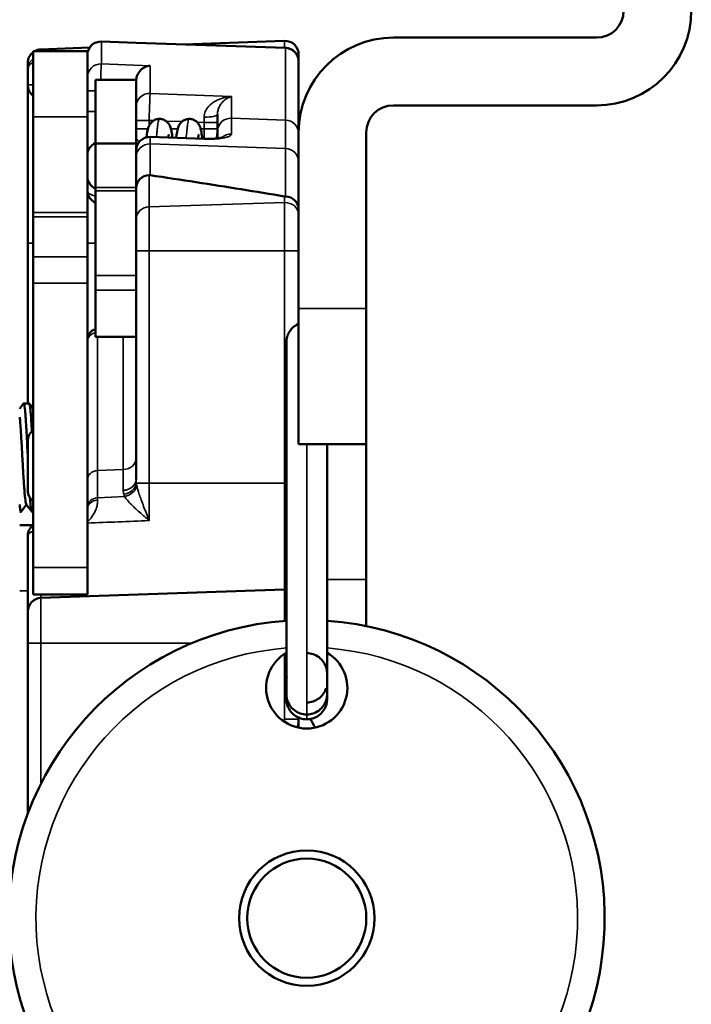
# Model space of a CAD drawing. Header units: millimetres. Extents: x 75 to 4764, y 75 to 3163.
# Tile 60 of 198: x 2380 to 2405, y 1037 to 1074. Entities that reach past the tile are written whole.
import ezdxf

# ---------------------------------------------------------------- set-up
doc = ezdxf.new("R2010")
doc.units = ezdxf.units.MM
doc.header["$LTSCALE"] = 15
doc.layers.add('Visible (ISO)', color=7, linetype='Continuous', lineweight=50)
doc.layers.add('Visible Narrow (ISO)', color=7, linetype='Continuous', lineweight=35)

msp = doc.modelspace()

# ---------------------------------------------------------------- linework, layer by layer
at = {"layer": 'Visible (ISO)'}
for p, q in [((2384.775, 1072.946), (2383.493, 1072.99)), ((2390.293, 1072.753), (2384.775, 1072.946)), ((2386.53, 1072.884), (2390.258, 1073.014)), ((2401.775, 1073.133), (2394.275, 1073.133)), ((2380.975, 1072.633), (2380.975, 1070.214)), ((2382.975, 1072.633), (2380.975, 1072.633)), ((2381.258, 1072.7), (2383.056, 1072.763)), ((2382.975, 1072.633), (2382.975, 1070.214)), ((2390.775, 1072.257), (2390.775, 1072.515)), ((2380.775, 1072.2), (2380.775, 1071.968)), ((2390.775, 1072.257), (2390.775, 1072.253)), ((2390.775, 1069.633), (2390.775, 1072.253)), ((2380.775, 1071.967), (2380.775, 1071.968)), ((2380.775, 1071.967), (2380.775, 1071.966)), ((2380.775, 1071.966), (2380.775, 1071.967)), ((2380.775, 1071.967), (2380.775, 1071.966)), ((2380.775, 1071.386), (2380.775, 1071.966)), ((2380.775, 1065.553), (2380.775, 1071.386)), ((2383.275, 1071.578), (2383.275, 1069.223)), ((2383.275, 1071.578), (2383.275, 1071.578)), ((2383.275, 1071.578), (2384.775, 1071.578)), ((2384.775, 1071.578), (2384.775, 1071.578)), ((2384.775, 1069.223), (2384.775, 1071.578)), ((2387.775, 1070.295), (2387.775, 1069.664)), ((2394.275, 1070.633), (2401.775, 1070.633)), ((2380.975, 1070.214), (2380.975, 1066.676)), ((2382.975, 1070.214), (2382.975, 1066.676)), ((2387.775, 1069.664), (2387.775, 1069.413)), ((2390.775, 1069.633), (2390.775, 1063.133)), ((2393.275, 1063.133), (2393.275, 1069.633)), ((2383.275, 1069.223), (2383.275, 1067.6)), ((2384.775, 1069.223), (2383.275, 1069.223)), ((2384.775, 1069.223), (2384.775, 1067.6)), ((2385.293, 1069.469), (2387.293, 1069.397)), ((2383.275, 1067.6), (2383.275, 1067.476)), ((2383.275, 1064.355), (2383.275, 1067.476)), ((2384.775, 1067.476), (2384.775, 1067.6)), ((2384.775, 1064.355), (2384.775, 1067.476)), ((2380.975, 1066.514), (2380.975, 1066.676)), ((2382.975, 1066.676), (2382.975, 1066.514)), ((2380.975, 1066.514), (2380.975, 1065.043)), ((2382.975, 1066.514), (2382.975, 1065.043)), ((2380.775, 1059.633), (2380.775, 1065.553)), ((2380.975, 1065.043), (2380.975, 1064.065)), ((2382.975, 1064.065), (2382.975, 1065.043)), ((2383.275, 1064.355), (2383.275, 1063.808)), ((2384.775, 1063.808), (2384.775, 1064.355)), ((2380.975, 1053.573), (2380.975, 1064.065)), ((2380.975, 1064.005), (2380.975, 1064.005)), ((2382.975, 1053.573), (2382.975, 1064.065)), ((2383.275, 1063.808), (2383.275, 1062.085)), ((2384.775, 1062.085), (2384.775, 1063.808)), ((2390.775, 1063.133), (2390.775, 1058.133)), ((2393.275, 1058.133), (2393.275, 1063.133)), ((2380.975, 1062.762), (2380.975, 1062.762)), ((2383.275, 1062.085), (2384.775, 1062.085)), ((2384.775, 1056.828), (2384.775, 1062.085)), ((2380.625, 1059.633), (2380.825, 1059.633)), ((2380.775, 1058.244), (2380.775, 1056.423)), ((2393.275, 1058.133), (2390.775, 1058.133)), ((2393.275, 1058.133), (2393.275, 1053.133)), ((2384.85, 1056.409), (2384.85, 1056.409)), ((2384.463, 1056.044), (2384.463, 1056.044)), ((2380.475, 1055.633), (2380.525, 1055.633)), ((2380.925, 1055.633), (2380.975, 1055.633)), ((2380.97, 1055.143), (2380.475, 1055.143)), ((2380.775, 1051.951), (2380.775, 1054.747)), ((2380.975, 1053.573), (2380.975, 1052.573)), ((2382.975, 1052.573), (2382.975, 1053.573)), ((2393.275, 1051.411), (2393.275, 1053.133)), ((2380.975, 1052.573), (2382.975, 1052.573)), ((2390.258, 1052.765), (2381.258, 1052.451)), ((2380.775, 1050.783), (2380.775, 1051.951)), ((2380.775, 1044.495), (2380.775, 1050.783)), ((2390.325, 1049.382), (2390.325, 1049.404)), ((2390.325, 1049.382), (2390.325, 1049.4)), ((2390.775, 1048.035), (2390.775, 1047.982)), ((2390.775, 1047.914), (2390.775, 1047.982))]:
    msp.add_line(p, q, dxfattribs=at)
for radius in [2.5, 2.2]:
    msp.add_circle((2391.075, 1040.633), radius, dxfattribs=at)
for centre, radius, start, end in [((2401.775, 1074.133), 3.5, 270, 0), ((2401.775, 1074.133), 1, 270, 0), ((2390.275, 1072.515), 0.5, 0, 92), ((2394.275, 1069.633), 3.5, 90, 180), ((2381.275, 1072.2), 0.5, 126.8699, 180), ((2381.275, 1072.2), 0.5, 92, 119.985), ((2381.275, 1071.386), 0.5, 180, 233.1301), ((2394.275, 1069.633), 1, 90, 180), ((2387.275, 1069.616), 0.5, 335.4411, 0), ((2383.475, 1068.788), 0.5, 113.5782, 180), ((2385.275, 1068.969), 0.5, 87.9472, 180), ((2383.475, 1068.019), 0.5, 180, 246.4218), ((2383.475, 1067.499), 0.5, 180.0006, 246.4218), ((2383.375, 1061.984), 0.4, 104.4775, 180), ((2381.275, 1059.191), 0.5, 126.8699, 137.6112), ((2381.275, 1058.244), 0.5, 126.8699, 180), ((2381.275, 1056.423), 0.5, 180, 233.1301), ((2381.275, 1054.747), 0.5, 126.8699, 180), ((2390.275, 1052.266), 0.5, 84.2633, 92), ((2381.275, 1051.951), 0.5, 92, 180), ((2391.075, 1040.633), 11, 93.9096, 86.0904), ((2391.075, 1049.133), 1.5, 120.0007, 59.9993), ((2388.775, 1047.914), 2, 352.9124, 0), ((2394.775, 1049.799), 4, 206.963, 212.2022)]:
    msp.add_arc(centre, radius, start, end, dxfattribs=at)
for centre, major_axis, ratio, start_param, end_param in [((2383.475, 1072.491), (-0.5, 0), 0.999993, 4.677482, 6.283185), ((2390.275, 1072.253), (0.5, 0), 0.999992, 0, 1.53589), ((2385.275, 1067.589), (0.5, 0), 0.937171, 1.605931, 3.141808), ((2385.272, 1067.432), (0.011, -0.626), 0.554458, 3.049029, 3.149576), ((2390.276, 1068.072), (0.036, -0.803), 0.564259, 6.162519, 6.239309), ((2390.275, 1066.802), (-0.5, 0), 0.933545, 3.141415, 4.677294), ((2391.075, 1049.433), (-0.75, 0), 0.962938, 6.125238, 6.292156)]:
    msp.add_ellipse(centre, major_axis=major_axis, ratio=ratio, start_param=start_param, end_param=end_param, dxfattribs=at)
for points, knots in [([(2390.775, 1072.257), (2390.775, 1072.294), (2390.771, 1072.331), (2390.762, 1072.368), (2390.754, 1072.405), (2390.741, 1072.441), (2390.724, 1072.475), (2390.707, 1072.509), (2390.686, 1072.541), (2390.662, 1072.57), (2390.638, 1072.6), (2390.61, 1072.626), (2390.58, 1072.65), (2390.55, 1072.673), (2390.516, 1072.694), (2390.481, 1072.709), (2390.446, 1072.725), (2390.409, 1072.737), (2390.372, 1072.744), (2390.337, 1072.751), (2390.302, 1072.754), (2390.267, 1072.753)], [0, 0, 0, 0, 0.1428571, 0.1428571, 0.1428571, 0.2857143, 0.2857143, 0.2857143, 0.4285714, 0.4285714, 0.4285714, 0.5714286, 0.5714286, 0.5714286, 0.7142857, 0.7142857, 0.7142857, 0.8571429, 0.8571429, 0.8571429, 0.9881918, 0.9881918, 0.9881918, 0.9881918]), ([(2384.775, 1071.53), (2384.775, 1071.593), (2384.786, 1071.653), (2384.83, 1071.782), (2384.87, 1071.851), (2384.976, 1071.969), (2385.037, 1072.014), (2385.163, 1072.074), (2385.227, 1072.091), (2385.291, 1072.096), (2385.292, 1072.096), (2385.293, 1072.096)], [-0.1239058, -0.1239058, -0.1239058, -0.1239058, -0.0996639, -0.0996639, -0.0662439, -0.0662439, -0.0323244, -0.0323244, 0, 0, 0.0004766, 0.0004766, 0.0004766, 0.0004766]), ([(2385.158, 1069.456), (2385.177, 1069.611), (2385.188, 1069.712), (2385.244, 1069.859), (2385.252, 1069.88), (2385.278, 1069.929), (2385.298, 1069.96), (2385.354, 1070.023), (2385.391, 1070.055), (2385.471, 1070.101), (2385.514, 1070.117), (2385.584, 1070.131), (2385.61, 1070.133), (2385.636, 1070.133)], [0.8476144, 0.8476144, 0.8476144, 0.8476144, 0.9476737, 0.9476737, 0.9625314, 0.9625314, 0.9796089, 0.9796089, 0.9967384, 0.9967384, 1.0115833, 1.0115833, 1.0200344, 1.0200344, 1.0200344, 1.0200344]), ([(2385.636, 1070.133), (2385.683, 1070.133), (2385.731, 1070.124), (2385.817, 1070.093), (2385.857, 1070.071), (2385.923, 1070.019), (2385.95, 1069.99), (2385.99, 1069.936), (2386.003, 1069.912), (2386.028, 1069.861), (2386.038, 1069.836), (2386.063, 1069.76), (2386.073, 1069.713), (2386.095, 1069.595), (2386.105, 1069.522), (2386.116, 1069.44)], [0, 0, 0, 0, 0.0154568, 0.0154568, 0.0305935, 0.0305935, 0.0457882, 0.0457882, 0.0606216, 0.0606216, 0.0801121, 0.0801121, 0.1242257, 0.1242257, 0.1757364, 0.1757364, 0.1757364, 0.1757364]), ([(2386.256, 1069.434), (2386.275, 1069.592), (2386.288, 1069.699), (2386.343, 1069.86), (2386.36, 1069.907), (2386.422, 1069.989), (2386.445, 1070.014), (2386.504, 1070.064), (2386.542, 1070.087), (2386.626, 1070.12), (2386.672, 1070.131), (2386.725, 1070.133), (2386.73, 1070.133), (2386.736, 1070.133)], [0.8431934, 0.8431934, 0.8431934, 0.8431934, 0.9423062, 0.9423062, 0.9745561, 0.9745561, 0.98785, 0.98785, 1.002811, 1.002811, 1.018054, 1.018054, 1.019911, 1.019911, 1.019911, 1.019911]), ([(2386.736, 1070.133), (2386.783, 1070.133), (2386.831, 1070.124), (2386.917, 1070.093), (2386.957, 1070.071), (2387.023, 1070.019), (2387.05, 1069.99), (2387.09, 1069.936), (2387.103, 1069.911), (2387.128, 1069.861), (2387.138, 1069.836), (2387.163, 1069.76), (2387.173, 1069.712), (2387.196, 1069.585), (2387.209, 1069.499), (2387.22, 1069.4)], [0, 0, 0, 0, 0.0154591, 0.0154591, 0.0305978, 0.0305978, 0.0457957, 0.0457957, 0.0606327, 0.0606327, 0.0801315, 0.0801315, 0.1242734, 0.1242734, 0.1837453, 0.1837453, 0.1837453, 0.1837453]), ([(2385.985, 1069.563), (2385.985, 1069.563), (2385.985, 1069.562), (2385.982, 1069.552), (2385.978, 1069.533), (2385.97, 1069.489), (2385.967, 1069.469), (2385.963, 1069.445)], [0.07851409, 0.07851409, 0.07851409, 0.07851409, 0.08713624, 0.08713624, 0.1183827, 0.1183827, 0.13927715, 0.13927715, 0.13927715, 0.13927715]), ([(2387.085, 1069.563), (2387.085, 1069.563), (2387.085, 1069.562), (2387.082, 1069.552), (2387.078, 1069.533), (2387.068, 1069.48), (2387.063, 1069.446), (2387.058, 1069.406)], [0.07860141, 0.07860141, 0.07860141, 0.07860141, 0.08718151, 0.08718151, 0.11853547, 0.11853547, 0.15021892, 0.15021892, 0.15021892, 0.15021892]), ([(2387.293, 1069.397), (2387.376, 1069.394), (2387.459, 1069.394), (2387.615, 1069.399), (2387.688, 1069.404), (2387.813, 1069.417), (2387.868, 1069.426), (2387.926, 1069.438), (2387.941, 1069.442), (2387.963, 1069.448), (2387.971, 1069.45), (2387.98, 1069.453), (2387.982, 1069.454), (2387.982, 1069.454)], [0, 0, 0, 0, 0.02479418, 0.02479418, 0.04905442, 0.04905442, 0.07225856, 0.07225856, 0.08240107, 0.08240107, 0.09083279, 0.09083279, 0.0978351, 0.0978351, 0.0978351, 0.0978351]), ([(2385.293, 1068.056), (2385.868, 1067.97), (2386.436, 1067.884), (2386.996, 1067.798), (2387.555, 1067.711), (2388.107, 1067.624), (2388.651, 1067.536), (2389.194, 1067.449), (2389.73, 1067.361), (2390.258, 1067.272)], [0, 0, 0, 0, 0.333333, 0.333333, 0.333333, 0.666667, 0.666667, 0.666667, 1, 1, 1, 1]), ([(2390.325, 1055.089), (2390.325, 1055.708), (2390.325, 1056.363), (2390.325, 1057.638), (2390.325, 1058.248), (2390.325, 1059.319), (2390.325, 1059.765), (2390.325, 1060.398), (2390.325, 1060.589), (2390.325, 1060.875), (2390.325, 1060.977), (2390.325, 1061.23), (2390.325, 1061.374), (2390.325, 1061.595), (2390.325, 1061.681), (2390.325, 1061.809), (2390.325, 1061.852), (2390.325, 1061.876), (2390.325, 1061.88), (2390.325, 1061.883), (2390.325, 1061.883), (2390.325, 1061.884), (2390.325, 1061.884), (2390.325, 1061.884), (2390.325, 1061.884), (2390.325, 1061.885), (2390.325, 1061.885), (2390.325, 1061.886), (2390.325, 1061.886), (2390.325, 1061.887), (2390.325, 1061.887), (2390.325, 1061.888), (2390.325, 1061.889), (2390.326, 1061.955), (2390.335, 1062.022), (2390.37, 1062.149), (2390.397, 1062.21), (2390.464, 1062.323), (2390.505, 1062.375), (2390.599, 1062.467), (2390.652, 1062.507), (2390.731, 1062.551), (2390.753, 1062.562), (2390.775, 1062.571)], [0, 0, 0, 0, 0.2661859, 0.2661859, 0.4794918, 0.4794918, 0.612874, 0.612874, 0.6694472, 0.6694472, 0.7020423, 0.7020423, 0.7552193, 0.7552193, 0.8026739, 0.8026739, 0.8520715, 0.8520715, 0.8658238, 0.8658238, 0.8709778, 0.8709778, 0.8721967, 0.8721967, 0.8728062, 0.8728062, 0.8734184, 0.8734184, 0.8735726, 0.8735726, 0.873728, 0.873728, 0.8740381, 0.8740381, 0.8937641, 0.8937641, 0.9134297, 0.9134297, 0.9330954, 0.9330954, 0.9527611, 0.9527611, 0.9600954, 0.9600954, 0.9600954, 0.9600954]), ([(2380.619, 1059.629), (2380.62, 1059.63), (2380.62, 1059.631), (2380.627, 1059.637), (2380.633, 1059.631), (2380.651, 1059.576), (2380.664, 1059.487), (2380.682, 1059.288), (2380.689, 1059.213), (2380.701, 1059.046), (2380.706, 1058.954), (2380.717, 1058.779), (2380.722, 1058.698), (2380.737, 1058.422), (2380.747, 1058.215), (2380.763, 1057.879), (2380.769, 1057.757), (2380.775, 1057.635)], [2.8246269, 2.8246269, 2.8246269, 2.8246269, 2.8280665, 2.8280665, 2.8661302, 2.8661302, 2.9450902, 2.9450902, 2.9833229, 2.9833229, 3.0207994, 3.0207994, 3.0499435, 3.0499435, 3.1157269, 3.1157269, 3.1525386, 3.1525386, 3.1525386, 3.1525386]), ([(2380.927, 1058.602), (2380.922, 1058.689), (2380.917, 1058.773), (2380.907, 1058.934), (2380.903, 1059.012), (2380.892, 1059.17), (2380.886, 1059.247), (2380.874, 1059.384), (2380.868, 1059.442), (2380.849, 1059.585), (2380.837, 1059.633), (2380.825, 1059.633)], [0.7317873, 0.7317873, 0.7317873, 0.7317873, 0.7617458, 0.7617458, 0.7930111, 0.7930111, 0.8304856, 0.8304856, 0.8688009, 0.8688009, 0.9454501, 0.9454501, 0.9454501, 0.9454501]), ([(2380.718, 1055.91), (2380.707, 1055.925), (2380.696, 1055.975), (2380.672, 1056.151), (2380.66, 1056.283), (2380.635, 1056.614), (2380.622, 1056.808), (2380.598, 1057.214), (2380.586, 1057.438), (2380.561, 1057.884), (2380.549, 1058.11), (2380.524, 1058.515), (2380.512, 1058.711), (2380.491, 1058.969), (2380.484, 1059.054), (2380.475, 1059.13)], [-1.7132297, -1.7132297, -1.7132297, -1.7132297, -1.6409507, -1.6409507, -1.5593395, -1.5593395, -1.4780104, -1.4780104, -1.4041199, -1.4041199, -1.3446244, -1.3446244, -1.2997472, -1.2997472, -1.2795303, -1.2795303, -1.2795303, -1.2795303]), ([(2391.825, 1058.133), (2391.825, 1057.268), (2391.825, 1056.397), (2391.825, 1055.552), (2391.825, 1055.488), (2391.825, 1055.393), (2391.825, 1055.363), (2391.825, 1055.243), (2391.825, 1055.153), (2391.825, 1054.8), (2391.825, 1054.546), (2391.825, 1053.69), (2391.825, 1053.151), (2391.825, 1052.122), (2391.825, 1051.656), (2391.825, 1050.67), (2391.825, 1050.239), (2391.825, 1049.347), (2391.825, 1049.069), (2391.825, 1048.931), (2391.825, 1048.914), (2391.825, 1048.903), (2391.825, 1048.902), (2391.825, 1048.901), (2391.825, 1048.901), (2391.825, 1048.9), (2391.825, 1048.901), (2391.825, 1048.9), (2391.825, 1048.9), (2391.825, 1048.899), (2391.825, 1048.899), (2391.825, 1048.898), (2391.825, 1048.897), (2391.825, 1048.896), (2391.825, 1048.896), (2391.825, 1048.895), (2391.825, 1048.894), (2391.825, 1048.889), (2391.825, 1048.885), (2391.825, 1048.876), (2391.825, 1048.872), (2391.824, 1048.853), (2391.823, 1048.84), (2391.817, 1048.785), (2391.81, 1048.745), (2391.778, 1048.625), (2391.742, 1048.549), (2391.651, 1048.413), (2391.593, 1048.353), (2391.464, 1048.254), (2391.39, 1048.215), (2391.237, 1048.164), (2391.156, 1048.151), (2391.075, 1048.151)], [0.60195, 0.60195, 0.60195, 0.60195, 0.862025, 0.862025, 0.883691, 0.883691, 0.893997, 0.893997, 0.924922, 0.924922, 1.017866, 1.017866, 1.253652, 1.253652, 1.542327, 1.542327, 1.98463, 1.98463, 2.739019, 2.739019, 2.909034, 2.909034, 2.972783, 2.972783, 2.980557, 2.980557, 2.986387, 2.986387, 2.987481, 2.987481, 2.98788, 2.98788, 2.988183, 2.988183, 2.988333, 2.988333, 2.988637, 2.988637, 2.989851, 2.989851, 2.991216, 2.991216, 2.995313, 2.995313, 3.007638, 3.007638, 3.032336, 3.032336, 3.056705, 3.056705, 3.081085, 3.081085, 3.105211, 3.105211, 3.105211, 3.105211]), ([(2391.825, 1058.133), (2391.825, 1057.54), (2391.825, 1056.988), (2391.825, 1055.986), (2391.825, 1055.529), (2391.825, 1055.089)], [0.5977786, 0.5977786, 0.5977786, 0.5977786, 0.8025571, 0.8025571, 0.9915949, 0.9915949, 0.9915949, 0.9915949]), ([(2380.855, 1056.152), (2380.859, 1056.087), (2380.864, 1056.026), (2380.874, 1055.913), (2380.879, 1055.861), (2380.894, 1055.729), (2380.904, 1055.672), (2380.918, 1055.638), (2380.921, 1055.633), (2380.925, 1055.633)], [3.3201305, 3.3201305, 3.3201305, 3.3201305, 3.3495262, 3.3495262, 3.3814355, 3.3814355, 3.4440179, 3.4440179, 3.4679421, 3.4679421, 3.4679421, 3.4679421]), ([(2380.531, 1055.638), (2380.525, 1055.63), (2380.52, 1055.633), (2380.504, 1055.672), (2380.494, 1055.729), (2380.481, 1055.842), (2380.478, 1055.87), (2380.475, 1055.901)], [1.5628488, 1.5628488, 1.5628488, 1.5628488, 1.5999097, 1.5999097, 1.6625021, 1.6625021, 1.6808828, 1.6808828, 1.6808828, 1.6808828]), ([(2391.075, 1048.151), (2390.994, 1048.151), (2390.912, 1048.164), (2390.759, 1048.216), (2390.685, 1048.255), (2390.556, 1048.353), (2390.499, 1048.414), (2390.408, 1048.549), (2390.373, 1048.625), (2390.341, 1048.742), (2390.334, 1048.782), (2390.327, 1048.842), (2390.326, 1048.862), (2390.325, 1048.886), (2390.325, 1048.889), (2390.325, 1048.893), (2390.325, 1048.895), (2390.325, 1048.896), (2390.325, 1048.896), (2390.325, 1048.897), (2390.325, 1048.898), (2390.325, 1048.899), (2390.325, 1048.9), (2390.325, 1048.9), (2390.325, 1048.9), (2390.325, 1048.9), (2390.325, 1048.9), (2390.325, 1048.901), (2390.325, 1048.901), (2390.325, 1048.901), (2390.325, 1048.902), (2390.325, 1048.906), (2390.325, 1048.912), (2390.325, 1048.947), (2390.325, 1048.999), (2390.325, 1049.328), (2390.325, 1049.817), (2390.325, 1051.338), (2390.325, 1051.935), (2390.325, 1053.195), (2390.325, 1053.742), (2390.325, 1054.596), (2390.325, 1054.838), (2390.325, 1055.089)], [0, 0, 0, 0, 0.024248, 0.024248, 0.048631, 0.048631, 0.073009, 0.073009, 0.097389, 0.097389, 0.109461, 0.109461, 0.115561, 0.115561, 0.116508, 0.116508, 0.116906, 0.116906, 0.117057, 0.117057, 0.117362, 0.117362, 0.11858, 0.11858, 0.119799, 0.119799, 0.123454, 0.123454, 0.13442, 0.13442, 0.167318, 0.167318, 0.266015, 0.266015, 0.562205, 0.562205, 1.456493, 1.456493, 1.855942, 1.855942, 2.093291, 2.093291, 2.181126, 2.181126, 2.181126, 2.181126]), ([(2390.325, 1051.608), (2390.325, 1051.755), (2390.325, 1051.856), (2390.325, 1051.934), (2390.325, 1051.948), (2390.325, 1051.96), (2390.325, 1051.962), (2390.325, 1051.964), (2390.325, 1051.964), (2390.325, 1051.964), (2390.325, 1051.964), (2390.325, 1051.964)], [0, 0, 0, 0, 0.1040816, 0.1040816, 0.1396176, 0.1396176, 0.1529319, 0.1529319, 0.1579241, 0.1579241, 0.1579288, 0.1579288, 0.1579288, 0.1579288]), ([(2391.825, 1051.964), (2391.825, 1051.964), (2391.825, 1051.964), (2391.825, 1051.964), (2391.825, 1051.963), (2391.825, 1051.959), (2391.825, 1051.952), (2391.825, 1051.915), (2391.825, 1051.862), (2391.825, 1051.739), (2391.825, 1051.679), (2391.825, 1051.608)], [0.0498863, 0.0498863, 0.0498863, 0.0498863, 0.0503242, 0.0503242, 0.0585363, 0.0585363, 0.0831839, 0.0831839, 0.1573963, 0.1573963, 0.2079812, 0.2079812, 0.2079812, 0.2079812]), ([(2391.075, 1050.415), (2391.156, 1050.415), (2391.238, 1050.401), (2391.391, 1050.349), (2391.465, 1050.31), (2391.594, 1050.212), (2391.652, 1050.151), (2391.742, 1050.016), (2391.777, 1049.94), (2391.809, 1049.823), (2391.817, 1049.783), (2391.823, 1049.723), (2391.824, 1049.703), (2391.825, 1049.68), (2391.825, 1049.678), (2391.825, 1049.674), (2391.825, 1049.673), (2391.825, 1049.671), (2391.825, 1049.67), (2391.825, 1049.669), (2391.825, 1049.669), (2391.825, 1049.667), (2391.825, 1049.666), (2391.825, 1049.666), (2391.825, 1049.666), (2391.825, 1049.665), (2391.825, 1049.665), (2391.825, 1049.665), (2391.825, 1049.664), (2391.825, 1049.663), (2391.825, 1049.661), (2391.825, 1049.65), (2391.825, 1049.633), (2391.825, 1049.589), (2391.825, 1049.565), (2391.825, 1049.45), (2391.825, 1049.322), (2391.825, 1049.081), (2391.825, 1048.99), (2391.825, 1048.869), (2391.825, 1048.831), (2391.825, 1048.776), (2391.825, 1048.755), (2391.825, 1048.736), (2391.825, 1048.733), (2391.825, 1048.727), (2391.825, 1048.726), (2391.825, 1048.725), (2391.825, 1048.724), (2391.825, 1048.724)], [0, 0, 0, 0, 0.0242494, 0.0242494, 0.0486335, 0.0486335, 0.0730125, 0.0730125, 0.0973913, 0.0973913, 0.1094623, 0.1094623, 0.1155595, 0.1155595, 0.1162613, 0.1162613, 0.1166471, 0.1166471, 0.1169508, 0.1169508, 0.1172543, 0.1172543, 0.1184792, 0.1184792, 0.1196767, 0.1196767, 0.1232684, 0.1232684, 0.1340427, 0.1340427, 0.1663665, 0.1663665, 0.263366, 0.263366, 0.3373286, 0.3373286, 0.5594761, 0.5594761, 0.6716242, 0.6716242, 0.7279732, 0.7279732, 0.7702459, 0.7702459, 0.7838827, 0.7838827, 0.7941105, 0.7941105, 0.7986251, 0.7986251, 0.7986251, 0.7986251]), ([(2391.825, 1050.433), (2391.825, 1050.378), (2391.825, 1050.324), (2391.825, 1050.222), (2391.825, 1050.174), (2391.825, 1050.126)], [0.1521527, 0.1521527, 0.1521527, 0.1521527, 0.16848258, 0.16848258, 0.18297257, 0.18297257, 0.18297257, 0.18297257]), ([(2390.325, 1048.901), (2390.325, 1048.901), (2390.325, 1048.901), (2390.325, 1048.901), (2390.325, 1048.902), (2390.325, 1048.906), (2390.325, 1048.912), (2390.325, 1048.946), (2390.325, 1048.996), (2390.325, 1049.194), (2390.325, 1049.406), (2390.325, 1049.58), (2390.325, 1049.609), (2390.325, 1049.641), (2390.325, 1049.649), (2390.325, 1049.659), (2390.325, 1049.662), (2390.325, 1049.664), (2390.325, 1049.664), (2390.325, 1049.664)], [0.127005, 0.127005, 0.127005, 0.127005, 0.134365, 0.134365, 0.167164, 0.167164, 0.265564, 0.265564, 0.560854, 0.560854, 1.003775, 1.003775, 1.115823, 1.115823, 1.173385, 1.173385, 1.216556, 1.216556, 1.226749, 1.226749, 1.226749, 1.226749]), ([(2391.825, 1049.857), (2391.825, 1049.824), (2391.825, 1049.791), (2391.825, 1049.673), (2391.825, 1049.587), (2391.825, 1049.461), (2391.825, 1049.421), (2391.825, 1049.382)], [0.21045102, 0.21045102, 0.21045102, 0.21045102, 0.22054599, 0.22054599, 0.24680639, 0.24680639, 0.25908482, 0.25908482, 0.25908482, 0.25908482]), ([(2391.825, 1049.664), (2391.825, 1049.664), (2391.825, 1049.664), (2391.825, 1049.663), (2391.825, 1049.661), (2391.825, 1049.65), (2391.825, 1049.635), (2391.825, 1049.549), (2391.825, 1049.429), (2391.825, 1049.186), (2391.825, 1049.074), (2391.825, 1048.971), (2391.825, 1048.945), (2391.825, 1048.914), (2391.825, 1048.906), (2391.825, 1048.902), (2391.825, 1048.902), (2391.825, 1048.901), (2391.825, 1048.901), (2391.825, 1048.901)], [0.124886, 0.124886, 0.124886, 0.124886, 0.134039, 0.134039, 0.166363, 0.166363, 0.263353, 0.263353, 0.554432, 0.554432, 0.889731, 0.889731, 1.059985, 1.059985, 1.18767, 1.18767, 1.211609, 1.211609, 1.224603, 1.224603, 1.224603, 1.224603]), ([(2390.325, 1049.343), (2390.325, 1049.346), (2390.325, 1049.347), (2390.325, 1049.356), (2390.325, 1049.362), (2390.325, 1049.374), (2390.325, 1049.378), (2390.325, 1049.383)], [0.12092778, 0.12092778, 0.12092778, 0.12092778, 0.12386086, 0.12386086, 0.13633384, 0.13633384, 0.14125772, 0.14125772, 0.14125772, 0.14125772]), ([(2391.075, 1047.973), (2390.994, 1047.973), (2390.912, 1047.986), (2390.759, 1048.038), (2390.685, 1048.077), (2390.556, 1048.175), (2390.499, 1048.236), (2390.408, 1048.371), (2390.373, 1048.447), (2390.341, 1048.564), (2390.334, 1048.604), (2390.328, 1048.654), (2390.327, 1048.664), (2390.326, 1048.682), (2390.326, 1048.689), (2390.325, 1048.7), (2390.325, 1048.702), (2390.325, 1048.707), (2390.325, 1048.708), (2390.325, 1048.71), (2390.325, 1048.711), (2390.325, 1048.713), (2390.325, 1048.713), (2390.325, 1048.715), (2390.325, 1048.716), (2390.325, 1048.718), (2390.325, 1048.719), (2390.325, 1048.72), (2390.325, 1048.721), (2390.325, 1048.722), (2390.325, 1048.723), (2390.325, 1048.726), (2390.325, 1048.731), (2390.325, 1048.747), (2390.325, 1048.762), (2390.325, 1048.807), (2390.325, 1048.839), (2390.325, 1048.909), (2390.325, 1048.941), (2390.325, 1049.036), (2390.325, 1049.107), (2390.325, 1049.235), (2390.325, 1049.289), (2390.325, 1049.344)], [0, 0, 0, 0, 0.0242438, 0.0242438, 0.0486227, 0.0486227, 0.0729998, 0.0729998, 0.0973819, 0.0973819, 0.1094568, 0.1094568, 0.1124872, 0.1124872, 0.1147608, 0.1147608, 0.1156145, 0.1156145, 0.1160783, 0.1160783, 0.1163788, 0.1163788, 0.1166798, 0.1166798, 0.1172885, 0.1172885, 0.1184959, 0.1184959, 0.1203005, 0.1203005, 0.1257104, 0.1257104, 0.141947, 0.141947, 0.166353, 0.166353, 0.1916427, 0.1916427, 0.2078135, 0.2078135, 0.2338711, 0.2338711, 0.2511812, 0.2511812, 0.2511812, 0.2511812]), ([(2390.325, 1048.724), (2390.325, 1048.724), (2390.325, 1048.724), (2390.325, 1048.726), (2390.325, 1048.729), (2390.325, 1048.745), (2390.325, 1048.768), (2390.325, 1048.874), (2390.325, 1048.993), (2390.325, 1049.187), (2390.325, 1049.264), (2390.325, 1049.336), (2390.325, 1049.34), (2390.325, 1049.344)], [0.1224896, 0.1224896, 0.1224896, 0.1224896, 0.1257496, 0.1257496, 0.1418181, 0.1418181, 0.1900611, 0.1900611, 0.3347686, 0.3347686, 0.4467844, 0.4467844, 0.4537315, 0.4537315, 0.4537315, 0.4537315]), ([(2391.825, 1049.344), (2391.825, 1049.268), (2391.825, 1049.195), (2391.825, 1049.077), (2391.825, 1049.028), (2391.825, 1048.929), (2391.825, 1048.883), (2391.825, 1048.809), (2391.825, 1048.782), (2391.825, 1048.737), (2391.825, 1048.728), (2391.825, 1048.721), (2391.825, 1048.721), (2391.825, 1048.719), (2391.825, 1048.719), (2391.825, 1048.716), (2391.825, 1048.715), (2391.825, 1048.713), (2391.825, 1048.713), (2391.825, 1048.71), (2391.825, 1048.708), (2391.825, 1048.698), (2391.824, 1048.69), (2391.823, 1048.665), (2391.822, 1048.649), (2391.814, 1048.583), (2391.803, 1048.534), (2391.761, 1048.409), (2391.722, 1048.335), (2391.623, 1048.205), (2391.563, 1048.147), (2391.428, 1048.056), (2391.352, 1048.021), (2391.21, 1047.982), (2391.142, 1047.973), (2391.075, 1047.973)], [0.2629778, 0.2629778, 0.2629778, 0.2629778, 0.2865654, 0.2865654, 0.3052171, 0.3052171, 0.3298194, 0.3298194, 0.3560917, 0.3560917, 0.3928776, 0.3928776, 0.3951161, 0.3951161, 0.3968003, 0.3968003, 0.3974243, 0.3974243, 0.3977348, 0.3977348, 0.3983625, 0.3983625, 0.4008723, 0.4008723, 0.4058128, 0.4058128, 0.420692, 0.420692, 0.4452892, 0.4452892, 0.4696673, 0.4696673, 0.4940487, 0.4940487, 0.5141266, 0.5141266, 0.5141266, 0.5141266]), ([(2391.791, 1049.123), (2391.791, 1049.123), (2391.791, 1049.122), (2391.768, 1049.05), (2391.735, 1048.981), (2391.646, 1048.853), (2391.588, 1048.793), (2391.458, 1048.696), (2391.384, 1048.658), (2391.232, 1048.608), (2391.153, 1048.596), (2391.075, 1048.596)], [0.54903068, 0.54903068, 0.54903068, 0.54903068, 0.54931802, 0.54931802, 0.57165655, 0.57165655, 0.59606366, 0.59606366, 0.62044348, 0.62044348, 0.64384794, 0.64384794, 0.64384794, 0.64384794]), ([(2390.765, 1047.808), (2390.766, 1047.819), (2390.767, 1047.83), (2390.768, 1047.841), (2390.773, 1047.887), (2390.775, 1047.935), (2390.775, 1047.982)], [0.91624699, 0.91624699, 0.91624699, 0.91624699, 0.93199506, 0.93199506, 0.93199506, 1, 1, 1, 1])]:
    msp.add_open_spline(points, degree=3, knots=knots, dxfattribs=at)
for points in [[(2390.775, 1072.257), (2390.775, 1072.257), (2390.775, 1072.257), (2390.775, 1072.257)], [(2380.475, 1059.434), (2380.523, 1059.499), (2380.571, 1059.564), (2380.619, 1059.629)], [(2380.831, 1059.629), (2380.879, 1059.564), (2380.927, 1059.499), (2380.975, 1059.434)], [(2380.725, 1055.9), (2380.66, 1055.813), (2380.596, 1055.725), (2380.531, 1055.638)], [(2380.919, 1055.638), (2380.852, 1055.729), (2380.785, 1055.819), (2380.718, 1055.91)], [(2390.765, 1047.808), (2390.76, 1047.762), (2390.752, 1047.716), (2390.742, 1047.671)]]:
    msp.add_open_spline(points, degree=3, dxfattribs=at)
at = {"layer": 'Visible Narrow (ISO)'}
for p, q in [((2383.493, 1072.99), (2383.493, 1072.164)), ((2386.531, 1072.884), (2390.258, 1073.014)), ((2390.258, 1072.754), (2390.258, 1073.014)), ((2381.258, 1072.7), (2383.056, 1072.763)), ((2381.258, 1072.7), (2381.258, 1072.633)), ((2382.975, 1072.5), (2382.975, 1072.5)), ((2390.293, 1070.09), (2390.293, 1072.753)), ((2383.493, 1072.164), (2385.293, 1072.096)), ((2385.293, 1072.096), (2385.293, 1071.074)), ((2380.775, 1071.386), (2380.975, 1071.386)), ((2383.275, 1071.578), (2384.775, 1071.578)), ((2383.275, 1071.166), (2382.975, 1071.166)), ((2385.293, 1071.074), (2388.293, 1070.956)), ((2388.293, 1070.956), (2388.293, 1070.159)), ((2383.275, 1070.403), (2382.975, 1070.403)), ((2380.975, 1070.214), (2382.975, 1070.214)), ((2385.258, 1070.08), (2384.775, 1070.08)), ((2385.258, 1070.08), (2385.423, 1070.073)), ((2385.258, 1069.89), (2385.258, 1070.08)), ((2385.876, 1070.055), (2386.466, 1070.032)), ((2387.029, 1070.01), (2387.293, 1070)), ((2387.293, 1070), (2387.293, 1069.77)), ((2387.293, 1070), (2387.775, 1070)), ((2388.293, 1070.159), (2390.293, 1070.09)), ((2388.293, 1070.159), (2388.293, 1069.572)), ((2390.293, 1069.039), (2390.293, 1070.09)), ((2385.213, 1069.77), (2384.775, 1069.77)), ((2386.313, 1069.77), (2386.058, 1069.77)), ((2387.293, 1069.77), (2387.158, 1069.77)), ((2387.293, 1069.397), (2387.293, 1069.77)), ((2387.293, 1069.77), (2387.775, 1069.77)), ((2385.293, 1069.469), (2385.293, 1069.456)), ((2385.293, 1069.208), (2385.293, 1069.456)), ((2387.293, 1069.384), (2385.293, 1069.456)), ((2385.293, 1068.056), (2385.293, 1069.208)), ((2385.293, 1069.208), (2390.293, 1069.039)), ((2387.293, 1069.384), (2387.293, 1069.397)), ((2390.293, 1067.268), (2390.293, 1069.039)), ((2385.258, 1066.888), (2385.258, 1068.058)), ((2384.775, 1067.6), (2383.275, 1067.6)), ((2384.775, 1067.476), (2383.275, 1067.476)), ((2385.258, 1066.888), (2390.258, 1067.045)), ((2390.258, 1067.272), (2390.258, 1067.045)), ((2380.975, 1066.676), (2382.975, 1066.676)), ((2380.975, 1066.514), (2382.975, 1066.514)), ((2380.975, 1065.553), (2380.775, 1065.553)), ((2382.975, 1065.553), (2383.275, 1065.553)), ((2385.258, 1065.259), (2384.775, 1065.259)), ((2385.258, 1056.683), (2385.258, 1065.259)), ((2385.258, 1065.259), (2390.258, 1065.259)), ((2390.258, 1065.259), (2390.258, 1056.683)), ((2390.258, 1065.259), (2390.775, 1065.259)), ((2382.975, 1065.043), (2380.975, 1065.043)), ((2383.275, 1064.355), (2384.775, 1064.355)), ((2382.975, 1064.065), (2380.975, 1064.065)), ((2383.275, 1063.808), (2384.775, 1063.808)), ((2393.275, 1063.133), (2390.775, 1063.133)), ((2383.354, 1062.085), (2383.354, 1057.153)), ((2384.301, 1062.085), (2384.301, 1057.194)), ((2391.075, 1048.151), (2391.075, 1058.133)), ((2383.354, 1057.153), (2384.301, 1057.194)), ((2383.354, 1057.153), (2383.354, 1056.143)), ((2384.301, 1057.194), (2384.301, 1056.424)), ((2385.258, 1056.683), (2384.785, 1056.683)), ((2385.258, 1056.683), (2390.258, 1056.683)), ((2385.258, 1055.304), (2385.258, 1056.683)), ((2390.258, 1056.683), (2390.258, 1052.765)), ((2390.258, 1056.683), (2390.325, 1056.683)), ((2384.354, 1056.195), (2383.354, 1056.143)), ((2380.975, 1053.573), (2382.975, 1053.573)), ((2393.275, 1053.133), (2391.825, 1053.133)), ((2380.775, 1052.713), (2380.475, 1052.713)), ((2381.258, 1052.451), (2381.258, 1052.573)), ((2381.258, 1050.783), (2380.775, 1050.783)), ((2386.835, 1050.783), (2381.258, 1050.783)), ((2381.258, 1045.595), (2381.258, 1050.783)), ((2390.258, 1050.391), (2390.258, 1047.982)), ((2391.075, 1047.973), (2391.075, 1048.151))]:
    msp.add_line(p, q, dxfattribs=at)
for centre, radius, start, end in [((2381.275, 1072.2), 0.5, 92.0001, 119.9835), ((2391.075, 1040.633), 10, 94.3013, 85.6987)]:
    msp.add_arc(centre, radius, start, end, dxfattribs=at)
for centre, major_axis, ratio, start_param, end_param in [((2390.275, 1072.515), (0.5, 0), 0.999994, 0, 1.605703), ((2381.275, 1072.2), (-0.5, 0), 0.999994, 5.35589, 6.283185), ((2383.475, 1071.666), (-0.5, 0), 0.997, 4.677482, 6.283185), ((2383.475, 1071.167), (0.019, 1), 0.017433, 0.077206, 1.147515), ((2385.275, 1070.577), (-0.5, 0), 0.993277, 4.677482, 6.283185), ((2385.275, 1070.08), (0.02, 1), 0.017431, 0.115734, 1.571422), ((2387.275, 1070.295), (0.5, 0), 0.196366, 4.738918, 6.283185), ((2387.275, 1069.999), (0.02, -1.003), 0.017395, 1.571507, 1.769054), ((2388.275, 1069.664), (-0.5, 0), 0.990339, 4.677482, 6.283185), ((2390.275, 1069.595), (0.5, 0), 0.990339, 0, 1.53589), ((2388.275, 1069.083), (0.5, 0), 0.97862, 1.53589, 2.323609), ((2385.275, 1069.495), (-0.5, 0), 0.667421, 0, 0.682428), ((2385.275, 1068.969), (-0.5, 0), 0.974274, 4.677482, 6.283185), ((2385.275, 1068.723), (-0.5, 0), 0.969325, 4.677482, 6.283185), ((2390.275, 1068.554), (0.5, 0), 0.969325, 0, 1.53589), ((2383.475, 1067.499), (-0.5, 0), 0.479479, 0, 1.159279), ((2390.275, 1066.595), (0.5, 0), 0.900395, 0, 1.605703), ((2385.275, 1066.438), (-0.5, 0), 0.900395, 4.747296, 6.283185), ((2383.375, 1061.909), (-0.4, 0), 0.874827, 4.965069, 6.283185), ((2384.275, 1057.602), (0.5, 0), 0.81819, 4.764749, 6.283185), ((2383.375, 1056.826), (-0.4, 0), 0.81819, 4.764749, 6.283185), ((2384.275, 1056.828), (0.5, 0), 0.808512, 4.764749, 6.283185), ((2384.295, 1056.683), (0.481, 0.136), 0.800922, 4.54256, 5.943527), ((2384.328, 1056.597), (-0.453, -0.211), 0.785697, 1.274478, 2.599), ((2385.289, 1056.873), (-0.06, -0.739), 0.691575, 4.829833, 5.027837), ((2386.407, 1056.806), (-1.631, 0.099), 0.824398, 0.164276, 0.23148), ((2383.375, 1055.821), (-0.4, 0), 0.805475, 4.764749, 6.283185), ((2383.375, 1054.533), (-0.021, 1.999), 0.003515, 0.634149, 0.702001), ((2385.286, 1056.464), (-0.983, -0.085), 0.726319, 6.220345, 6.422742), ((2385.8, 1056.467), (-1.499, -0.065), 0.588254, 0.139598, 0.240491), ((2383.375, 1055.754), (-0.4, 0), 0.763425, 4.763483, 6.283029), ((2409.027, -410.496), (-2012.923, -126.961), 0.726471, 4.678397, 4.67953), ((2381.275, 1054.747), (-0.5, 0), 0.409148, 5.35589, 6.283185)]:
    msp.add_ellipse(centre, major_axis=major_axis, ratio=ratio, start_param=start_param, end_param=end_param, dxfattribs=at)
for points, knots in [([(2380.975, 1072.345), (2380.97, 1072.342), (2380.965, 1072.338), (2380.96, 1072.334), (2380.943, 1072.321), (2380.928, 1072.308), (2380.914, 1072.294), (2380.902, 1072.283), (2380.892, 1072.271), (2380.882, 1072.259), (2380.872, 1072.247), (2380.863, 1072.235), (2380.855, 1072.223), (2380.845, 1072.208), (2380.836, 1072.193), (2380.828, 1072.179), (2380.823, 1072.17), (2380.819, 1072.161), (2380.815, 1072.152), (2380.808, 1072.135), (2380.801, 1072.118), (2380.796, 1072.102), (2380.794, 1072.096), (2380.793, 1072.091), (2380.791, 1072.086), (2380.786, 1072.067), (2380.782, 1072.049), (2380.78, 1072.031), (2380.779, 1072.028), (2380.779, 1072.026), (2380.779, 1072.023), (2380.776, 1072.004), (2380.775, 1071.986), (2380.775, 1071.968)], [0.3531631, 0.3531631, 0.3531631, 0.3531631, 0.3747334, 0.3747334, 0.3747334, 0.4444444, 0.4444444, 0.4444444, 0.5001954, 0.5001954, 0.5001954, 0.5555556, 0.5555556, 0.5555556, 0.6252138, 0.6252138, 0.6252138, 0.6666667, 0.6666667, 0.6666667, 0.7499242, 0.7499242, 0.7499242, 0.7777778, 0.7777778, 0.7777778, 0.8749588, 0.8749588, 0.8749588, 0.8888889, 0.8888889, 0.8888889, 0.9969548, 0.9969548, 0.9969548, 0.9969548]), ([(2380.775, 1071.967), (2380.775, 1071.98), (2380.777, 1071.995), (2380.78, 1072.01), (2380.783, 1072.025), (2380.788, 1072.041), (2380.796, 1072.057), (2380.804, 1072.073), (2380.814, 1072.09), (2380.828, 1072.108), (2380.842, 1072.125), (2380.86, 1072.143), (2380.882, 1072.16), (2380.904, 1072.177), (2380.93, 1072.194), (2380.96, 1072.208), (2380.965, 1072.211), (2380.97, 1072.213), (2380.975, 1072.216)], [0.0002308, 0.0002308, 0.0002308, 0.0002308, 0.125, 0.125, 0.125, 0.25, 0.25, 0.25, 0.375, 0.375, 0.375, 0.5, 0.5, 0.5, 0.625, 0.625, 0.625, 0.6465765, 0.6465765, 0.6465765, 0.6465765]), ([(2388.293, 1070.956), (2388.233, 1070.952), (2388.175, 1070.945), (2388.12, 1070.936), (2388.066, 1070.926), (2388.014, 1070.914), (2387.965, 1070.899), (2387.916, 1070.885), (2387.87, 1070.868), (2387.826, 1070.85), (2387.783, 1070.832), (2387.742, 1070.812), (2387.704, 1070.791), (2387.665, 1070.77), (2387.63, 1070.747), (2387.597, 1070.724), (2387.564, 1070.7), (2387.534, 1070.675), (2387.506, 1070.65), (2387.478, 1070.624), (2387.453, 1070.598), (2387.431, 1070.571), (2387.408, 1070.544), (2387.389, 1070.516), (2387.372, 1070.489), (2387.355, 1070.461), (2387.341, 1070.433), (2387.328, 1070.404), (2387.316, 1070.375), (2387.306, 1070.344), (2387.299, 1070.31), (2387.292, 1070.276), (2387.287, 1070.238), (2387.288, 1070.197)], [0, 0, 0, 0, 0.090909, 0.090909, 0.090909, 0.181818, 0.181818, 0.181818, 0.272727, 0.272727, 0.272727, 0.363636, 0.363636, 0.363636, 0.454545, 0.454545, 0.454545, 0.545455, 0.545455, 0.545455, 0.636364, 0.636364, 0.636364, 0.727273, 0.727273, 0.727273, 0.818182, 0.818182, 0.818182, 0.909091, 0.909091, 0.909091, 1, 1, 1, 1]), ([(2388.293, 1070.956), (2388.262, 1070.948), (2388.233, 1070.939), (2388.205, 1070.927), (2388.177, 1070.915), (2388.151, 1070.902), (2388.126, 1070.887), (2388.101, 1070.872), (2388.077, 1070.856), (2388.055, 1070.839), (2388.033, 1070.822), (2388.012, 1070.804), (2387.992, 1070.784), (2387.972, 1070.765), (2387.954, 1070.745), (2387.937, 1070.725), (2387.92, 1070.704), (2387.905, 1070.683), (2387.89, 1070.661), (2387.876, 1070.64), (2387.863, 1070.618), (2387.851, 1070.595), (2387.84, 1070.573), (2387.83, 1070.55), (2387.821, 1070.527), (2387.812, 1070.505), (2387.804, 1070.482), (2387.798, 1070.459), (2387.791, 1070.435), (2387.786, 1070.411), (2387.782, 1070.384), (2387.778, 1070.357), (2387.775, 1070.327), (2387.775, 1070.295)], [0, 0, 0, 0, 0.090909, 0.090909, 0.090909, 0.181818, 0.181818, 0.181818, 0.272727, 0.272727, 0.272727, 0.363636, 0.363636, 0.363636, 0.454545, 0.454545, 0.454545, 0.545455, 0.545455, 0.545455, 0.636364, 0.636364, 0.636364, 0.727273, 0.727273, 0.727273, 0.818182, 0.818182, 0.818182, 0.909091, 0.909091, 0.909091, 1, 1, 1, 1]), ([(2385.636, 1070.133), (2385.635, 1070.133), (2385.633, 1070.133), (2385.632, 1070.132), (2385.626, 1070.13), (2385.621, 1070.122), (2385.615, 1070.108), (2385.611, 1070.099), (2385.608, 1070.088), (2385.604, 1070.075), (2385.602, 1070.068), (2385.6, 1070.06), (2385.598, 1070.051), (2385.592, 1070.026), (2385.586, 1069.996), (2385.581, 1069.96), (2385.575, 1069.925), (2385.569, 1069.884), (2385.564, 1069.838), (2385.558, 1069.792), (2385.552, 1069.742), (2385.546, 1069.686), (2385.541, 1069.63), (2385.535, 1069.57), (2385.529, 1069.505), (2385.528, 1069.49), (2385.527, 1069.476), (2385.526, 1069.461)], [0.68273108, 0.68273108, 0.68273108, 0.68273108, 0.68421053, 0.68421053, 0.68421053, 0.69078947, 0.69078947, 0.69078947, 0.69500073, 0.69500073, 0.69500073, 0.69736842, 0.69736842, 0.69736842, 0.70394737, 0.70394737, 0.70394737, 0.71052632, 0.71052632, 0.71052632, 0.71710526, 0.71710526, 0.71710526, 0.72368421, 0.72368421, 0.72368421, 0.72514224, 0.72514224, 0.72514224, 0.72514224]), ([(2386.736, 1070.133), (2386.733, 1070.133), (2386.73, 1070.131), (2386.727, 1070.128), (2386.721, 1070.122), (2386.715, 1070.111), (2386.71, 1070.094), (2386.707, 1070.087), (2386.705, 1070.079), (2386.702, 1070.07), (2386.699, 1070.057), (2386.696, 1070.043), (2386.693, 1070.026), (2386.687, 1069.998), (2386.681, 1069.965), (2386.675, 1069.926), (2386.67, 1069.887), (2386.664, 1069.843), (2386.658, 1069.795), (2386.653, 1069.746), (2386.647, 1069.692), (2386.641, 1069.633), (2386.636, 1069.575), (2386.63, 1069.511), (2386.624, 1069.443), (2386.624, 1069.436), (2386.623, 1069.429), (2386.622, 1069.421)], [0.25964914, 0.25964914, 0.25964914, 0.25964914, 0.26315789, 0.26315789, 0.26315789, 0.26973684, 0.26973684, 0.26973684, 0.27249305, 0.27249305, 0.27249305, 0.27631579, 0.27631579, 0.27631579, 0.28289474, 0.28289474, 0.28289474, 0.28947368, 0.28947368, 0.28947368, 0.29605263, 0.29605263, 0.29605263, 0.30263158, 0.30263158, 0.30263158, 0.30333247, 0.30333247, 0.30333247, 0.30333247]), ([(2388.293, 1069.572), (2388.293, 1069.552), (2388.281, 1069.534), (2388.257, 1069.516), (2388.233, 1069.498), (2388.198, 1069.481), (2388.153, 1069.466), (2388.109, 1069.451), (2388.054, 1069.437), (2387.992, 1069.425), (2387.929, 1069.414), (2387.859, 1069.404), (2387.784, 1069.397), (2387.709, 1069.39), (2387.628, 1069.385), (2387.545, 1069.383), (2387.463, 1069.381), (2387.379, 1069.381), (2387.293, 1069.384)], [0.0000011, 0.0000011, 0.0000011, 0.0000011, 0.1666667, 0.1666667, 0.1666667, 0.3333333, 0.3333333, 0.3333333, 0.5, 0.5, 0.5, 0.6666667, 0.6666667, 0.6666667, 0.8333333, 0.8333333, 0.8333333, 1, 1, 1, 1]), ([(2390.258, 1067.045), (2390.258, 1066.974), (2390.258, 1066.886), (2390.258, 1066.788), (2390.258, 1066.689), (2390.258, 1066.579), (2390.258, 1066.464), (2390.258, 1066.415), (2390.258, 1066.364), (2390.258, 1066.314), (2390.258, 1066.246), (2390.258, 1066.176), (2390.258, 1066.106), (2390.258, 1065.983), (2390.258, 1065.858), (2390.258, 1065.718), (2390.258, 1065.577), (2390.258, 1065.422), (2390.258, 1065.259)], [0, 0, 0, 0, 0.2, 0.2, 0.2, 0.4, 0.4, 0.4, 0.4855658, 0.4855658, 0.4855658, 0.6, 0.6, 0.6, 0.8, 0.8, 0.8, 1, 1, 1, 1]), ([(2385.258, 1065.259), (2385.258, 1065.388), (2385.258, 1065.509), (2385.258, 1065.621), (2385.258, 1065.733), (2385.258, 1065.836), (2385.258, 1065.93), (2385.258, 1066.024), (2385.258, 1066.109), (2385.258, 1066.187), (2385.258, 1066.265), (2385.258, 1066.335), (2385.258, 1066.4), (2385.258, 1066.464), (2385.258, 1066.523), (2385.258, 1066.579), (2385.258, 1066.636), (2385.258, 1066.69), (2385.258, 1066.742), (2385.258, 1066.794), (2385.258, 1066.844), (2385.258, 1066.888)], [0, 0, 0, 0, 0.142857, 0.142857, 0.142857, 0.285714, 0.285714, 0.285714, 0.428571, 0.428571, 0.428571, 0.571429, 0.571429, 0.571429, 0.714286, 0.714286, 0.714286, 0.857143, 0.857143, 0.857143, 1, 1, 1, 1]), ([(2385.258, 1055.304), (2385.222, 1055.394), (2385.187, 1055.483), (2385.153, 1055.571), (2385.119, 1055.66), (2385.084, 1055.748), (2385.052, 1055.832), (2385.021, 1055.917), (2384.991, 1055.997), (2384.964, 1056.07), (2384.938, 1056.144), (2384.914, 1056.212), (2384.893, 1056.274), (2384.873, 1056.336), (2384.855, 1056.393), (2384.839, 1056.446), (2384.824, 1056.499), (2384.811, 1056.549), (2384.801, 1056.594)], [0, 0, 0, 0, 0.1666667, 0.1666667, 0.1666667, 0.3333333, 0.3333333, 0.3333333, 0.5, 0.5, 0.5, 0.6666667, 0.6666667, 0.6666667, 0.8333333, 0.8333333, 0.8333333, 0.9999999, 0.9999999, 0.9999999, 0.9999999]), ([(2385.258, 1055.304), (2385.213, 1055.344), (2385.168, 1055.383), (2385.124, 1055.422), (2385.099, 1055.443), (2385.075, 1055.465), (2385.05, 1055.486), (2384.982, 1055.546), (2384.915, 1055.605), (2384.851, 1055.661), (2384.788, 1055.718), (2384.729, 1055.772), (2384.676, 1055.822), (2384.624, 1055.873), (2384.577, 1055.919), (2384.536, 1055.963), (2384.495, 1056.006), (2384.46, 1056.047), (2384.429, 1056.085), (2384.409, 1056.111), (2384.391, 1056.136), (2384.375, 1056.16), (2384.367, 1056.172), (2384.36, 1056.183), (2384.354, 1056.195)], [0, 0, 0, 0, 0.1071587, 0.1071587, 0.1071587, 0.1666667, 0.1666667, 0.1666667, 0.3333333, 0.3333333, 0.3333333, 0.5, 0.5, 0.5, 0.6666667, 0.6666667, 0.6666667, 0.8333333, 0.8333333, 0.8333333, 0.9451214, 0.9451214, 0.9451214, 1, 1, 1, 1]), ([(2382.975, 1055.257), (2382.995, 1055.275), (2383.014, 1055.294), (2383.033, 1055.313), (2383.068, 1055.349), (2383.101, 1055.388), (2383.133, 1055.432), (2383.166, 1055.476), (2383.197, 1055.526), (2383.225, 1055.577), (2383.252, 1055.629), (2383.276, 1055.682), (2383.295, 1055.734), (2383.314, 1055.787), (2383.328, 1055.84), (2383.339, 1055.895), (2383.349, 1055.949), (2383.355, 1056.004), (2383.355, 1056.059)], [0.0771888, 0.0771888, 0.0771888, 0.0771888, 0.1666667, 0.1666667, 0.1666667, 0.3333333, 0.3333333, 0.3333333, 0.5, 0.5, 0.5, 0.6666667, 0.6666667, 0.6666667, 0.8333333, 0.8333333, 0.8333333, 1, 1, 1, 1]), ([(2390.258, 1052.765), (2390.258, 1052.765), (2390.258, 1052.74), (2390.258, 1052.693), (2390.258, 1052.646), (2390.258, 1052.578), (2390.258, 1052.49), (2390.258, 1052.406), (2390.258, 1052.301), (2390.258, 1052.185), (2390.258, 1052.181), (2390.258, 1052.176), (2390.258, 1052.172), (2390.258, 1052.051), (2390.258, 1051.92), (2390.258, 1051.778), (2390.258, 1051.722), (2390.258, 1051.663), (2390.258, 1051.603)], [0.0000001, 0.0000001, 0.0000001, 0.0000001, 0.1666667, 0.1666667, 0.1666667, 0.3333333, 0.3333333, 0.3333333, 0.4941194, 0.4941194, 0.4941194, 0.5, 0.5, 0.5, 0.6666667, 0.6666667, 0.6666667, 0.7331521, 0.7331521, 0.7331521, 0.7331521]), ([(2381.258, 1050.783), (2381.258, 1050.908), (2381.258, 1051.027), (2381.258, 1051.137), (2381.258, 1051.248), (2381.258, 1051.349), (2381.258, 1051.442), (2381.258, 1051.535), (2381.258, 1051.619), (2381.258, 1051.693), (2381.258, 1051.767), (2381.258, 1051.831), (2381.258, 1051.888), (2381.258, 1051.914), (2381.258, 1051.939), (2381.258, 1051.963), (2381.258, 1051.992), (2381.258, 1052.02), (2381.258, 1052.047), (2381.258, 1052.097), (2381.258, 1052.144), (2381.258, 1052.19), (2381.258, 1052.236), (2381.258, 1052.281), (2381.258, 1052.319), (2381.258, 1052.357), (2381.258, 1052.39), (2381.258, 1052.414), (2381.258, 1052.437), (2381.258, 1052.451), (2381.258, 1052.451)], [0.0000004, 0.0000004, 0.0000004, 0.0000004, 0.1111111, 0.1111111, 0.1111111, 0.2222222, 0.2222222, 0.2222222, 0.3333333, 0.3333333, 0.3333333, 0.4444444, 0.4444444, 0.4444444, 0.4943463, 0.4943463, 0.4943463, 0.5555556, 0.5555556, 0.5555556, 0.6666667, 0.6666667, 0.6666667, 0.7777778, 0.7777778, 0.7777778, 0.8888889, 0.8888889, 0.8888889, 1, 1, 1, 1]), ([(2390.258, 1047.982), (2390.325, 1047.982), (2390.392, 1047.982), (2390.454, 1047.982), (2390.517, 1047.982), (2390.574, 1047.982), (2390.622, 1047.982), (2390.671, 1047.982), (2390.709, 1047.982), (2390.735, 1047.982), (2390.762, 1047.982), (2390.775, 1047.982), (2390.775, 1047.982)], [0, 0, 0, 0, 0.25, 0.25, 0.25, 0.5, 0.5, 0.5, 0.75, 0.75, 0.75, 1, 1, 1, 1])]:
    msp.add_open_spline(points, degree=3, knots=knots, dxfattribs=at)
msp.add_open_spline([(2390.252, 1047.879), (2390.256, 1047.913), (2390.258, 1047.947), (2390.258, 1047.982)], degree=3, dxfattribs=at)

doc.saveas('drawing.dxf')
